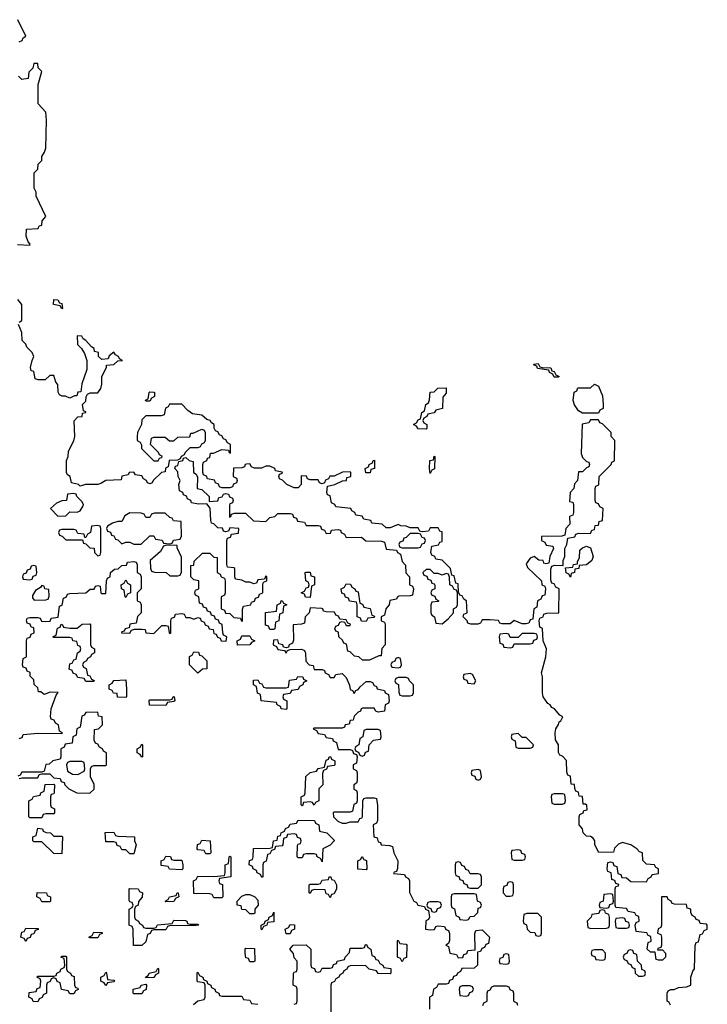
# Model space of a CAD drawing. Header units: inches. Extents: x 2774406 to 2911609, y 892737 to 1000506.
# Tile 46 of 79: x 2822080 to 2825514, y 955734 to 960652. Entities that reach past the tile are written whole.
import ezdxf

# ---------------------------------------------------------------- set-up
doc = ezdxf.new("R2010")
doc.units = ezdxf.units.IN
doc.header["$MEASUREMENT"] = 0
doc.layers.add('C8925', color=7, linetype='Continuous')
doc.layers.add('C8926', color=7, linetype='Continuous')

msp = doc.modelspace()

# ---------------------------------------------------------------- linework, layer by layer
at = {"layer": 'C8925', "color": 6}
for points in [[(2822069.3, 959529.3), (2822130, 959526), (2822132, 959530), (2822122, 959542), (2822112, 959570), (2822114, 959606), (2822171.6, 959608.4), (2822178, 959622), (2822190, 959626), (2822192.7, 959647.3), (2822210.9, 959669.1), (2822162, 959770), (2822162, 959790), (2822152, 959810), (2822152.7, 959887.3), (2822170, 959906), (2822172, 959930), (2822190, 959948), (2822191, 959969), (2822204.7, 959990), (2822207.6, 960000)], [(2822078, 959142), (2822091.3, 959150), (2822091, 959230), (2822070, 959254)], [(2825330.4, 955730.4), (2825323.6, 955743.6), (2825314, 955750), (2825314, 955790), (2825318, 955802), (2825332, 955808), (2825348, 955808), (2825370, 955818), (2825410, 955822), (2825431.3, 955830), (2825431.3, 955870), (2825441, 955899), (2825450.7, 955910.7), (2825452.7, 956027.3), (2825458, 956042), (2825470, 956046), (2825478, 956082), (2825490, 956086), (2825498, 956102), (2825514, 956110), (2825514, 956130), (2825510, 956134), (2825478, 956138), (2825472.7, 956152.7), (2825458, 956158), (2825454, 956170), (2825438, 956178), (2825432, 956192), (2825431.3, 956210), (2825414, 956214), (2825410, 956232), (2825350, 956234), (2825338, 956238), (2825334, 956250), (2825318, 956258), (2825314, 956270), (2825286, 956270), (2825286, 956130), (2825282, 956118), (2825268.4, 956111.6), (2825266, 956090), (2825282, 956082), (2825286, 956070), (2825286, 956030), (2825282, 956018), (2825267.3, 956012.7), (2825266, 956006), (2825290, 956006), (2825306, 955990), (2825306, 955970), (2825290, 955954), (2825270, 955954), (2825258, 955958), (2825254, 955994), (2825230, 955994), (2825214, 956010), (2825218, 956042), (2825234, 956050), (2825232.7, 956072.7), (2825218, 956078), (2825211.6, 956091.6), (2825158, 956098), (2825154, 956130), (2825158, 956142), (2825174, 956150), (2825172.7, 956172.7), (2825158, 956178), (2825151.6, 956191.6), (2825118, 956198), (2825110, 956212), (2825058, 956218), (2825054, 956230), (2825054, 956310), (2825058, 956322), (2825070, 956326), (2825072, 956332), (2825058, 956338), (2825052.7, 956352.7), (2825038, 956358), (2825034, 956390), (2825018, 956398), (2825014, 956410), (2825018, 956442), (2825030, 956446), (2825042, 956442), (2825047.3, 956427.3), (2825062, 956422), (2825067.3, 956387.3), (2825082, 956382), (2825087.3, 956367.3), (2825110, 956366), (2825132.7, 956347.3), (2825210, 956346), (2825218, 956362), (2825234, 956370), (2825238, 956382), (2825270, 956388), (2825270.8, 956410), (2825256.9, 956416.9), (2825250, 956431), (2825210, 956434), (2825192.7, 956452.7), (2825190, 956490.8), (2825175.3, 956495.3), (2825162, 956510), (2825131.3, 956530), (2825090, 956542), (2825070, 956534), (2825050, 956514), (2825046, 956494), (2824972.7, 956492.7), (2824952, 956530), (2824952, 956550), (2824943.6, 956563.6), (2824930, 956572), (2824910, 956574), (2824894, 956590), (2824891.3, 956611.3), (2824874, 956630), (2824874, 956670), (2824878, 956682), (2824894, 956690), (2824898, 956702), (2824914, 956706), (2824912, 956728), (2824906, 956734), (2824894, 956734), (2824890, 956772), (2824874, 956774), (2824870, 956794), (2824858, 956798), (2824851.6, 956811.6), (2824850, 956832), (2824834, 956834), (2824830, 956874), (2824818, 956878), (2824812.7, 956892.7), (2824810, 956952), (2824790, 956974), (2824778, 956978), (2824771.6, 956991.6), (2824770.7, 957030), (2824755.3, 957055.3), (2824753.4, 957090), (2824757.3, 957110), (2824771.1, 957131.1), (2824774.4, 957145.6), (2824782, 957150), (2824792, 957170), (2824778, 957178), (2824750.8, 957210), (2824736.8, 957216.8), (2824730, 957230.6), (2824716.8, 957236.8), (2824694.8, 957270), (2824690.6, 957290), (2824690.4, 957370), (2824686, 957390), (2824706.8, 957470), (2824710.6, 957510), (2824694, 957550), (2824691.6, 957611.6), (2824678, 957618), (2824674, 957650), (2824678, 957662), (2824694, 957670), (2824698, 957682), (2824712.7, 957687.3), (2824772, 957690), (2824774, 957810), (2824758, 957818), (2824750, 957834), (2824738, 957838), (2824732.7, 957852.7), (2824732.7, 957907.3), (2824738, 957922), (2824752.7, 957927.3), (2824794, 957926), (2824794, 957950), (2824802, 957970), (2824802, 958010), (2824812, 958030), (2824818, 958062), (2824851.6, 958068.4), (2824858, 958082), (2824872.7, 958087.3), (2824930, 958086), (2824938, 958102), (2824950, 958106), (2824954, 958126), (2824970, 958128), (2824974, 958146), (2824991.3, 958150), (2824994, 958210), (2824978, 958218), (2824970, 958234), (2824958, 958238), (2824954, 958250), (2824954, 958310), (2824958, 958322), (2824971.6, 958328.4), (2824974, 958370), (2825034, 958430), (2825038, 958442), (2825051.1, 958448.9), (2825052, 958550), (2825034, 958570), (2825034, 958590), (2824990, 958634), (2824978, 958638), (2824970, 958654), (2824930, 958654), (2824922, 958638), (2824888.4, 958631.6), (2824884.7, 958484.7), (2824890, 958466), (2824910, 958446), (2824922, 958442), (2824926, 958430), (2824922, 958418), (2824910, 958414), (2824890, 958394), (2824870, 958394), (2824866, 958350), (2824850, 958334), (2824848, 958310), (2824829.4, 958290.6), (2824826, 958246), (2824842, 958242), (2824846, 958230), (2824846, 958190), (2824842, 958178), (2824826, 958170), (2824827.3, 958132.7), (2824808, 958110), (2824802, 958078), (2824787.3, 958072.7), (2824686, 958070), (2824686, 958050), (2824702, 958042), (2824710, 958028), (2824742, 958022), (2824746, 958010), (2824728, 957970), (2824722, 957938), (2824710, 957934), (2824698, 957938), (2824694, 957950), (2824672.7, 957952.7), (2824650, 957971), (2824630, 957962), (2824610, 957934), (2824616.4, 957916.4), (2824686, 957850), (2824688.4, 957828.4), (2824702, 957822), (2824706, 957810), (2824702, 957778), (2824690, 957774), (2824682, 957758), (2824666, 957750), (2824662, 957718), (2824648, 957710), (2824642, 957658), (2824630, 957654), (2824622, 957638), (2824610, 957634), (2824590, 957634), (2824550, 957651.3), (2824530, 957634), (2824490, 957634), (2824478, 957638), (2824471.6, 957651.6), (2824430, 957654), (2824390, 957654), (2824382, 957638), (2824367.3, 957632.7), (2824332.7, 957632.7), (2824318, 957638), (2824314, 957650), (2824294, 957670), (2824298, 957682), (2824314, 957690), (2824312, 957750), (2824298, 957758), (2824290, 957774), (2824278, 957778), (2824272, 957792), (2824270, 957834), (2824258, 957838), (2824250, 957874), (2824238, 957878), (2824232, 957910), (2824190, 957952), (2824158, 957958), (2824154, 957970), (2824138, 957978), (2824134, 957990), (2824138, 958022), (2824171.6, 958028.4), (2824178, 958042), (2824190, 958046), (2824190, 958094), (2824178, 958098), (2824170, 958114), (2824130, 958114), (2824122, 958098), (2824090, 958094), (2824078, 958098), (2824070, 958114), (2824030, 958114), (2824010, 958122), (2823983.6, 958123.6), (2823970, 958130.8), (2823930, 958114), (2823910, 958114), (2823890, 958132), (2823838, 958138), (2823834, 958150), (2823798, 958158), (2823790, 958172), (2823758, 958178), (2823754, 958190), (2823738, 958198), (2823734, 958210), (2823658, 958218), (2823654, 958230), (2823638, 958238), (2823630, 958274), (2823618, 958278), (2823614, 958290), (2823618, 958322), (2823654, 958330), (2823691.3, 958348.7), (2823712, 958350), (2823714, 958366), (2823734, 958370), (2823734, 958390), (2823730, 958394), (2823692.7, 958392.7), (2823650, 958372), (2823628.4, 958371.6), (2823622, 958358), (2823607.3, 958352.7), (2823602, 958338), (2823590, 958334), (2823578, 958338), (2823570, 958354), (2823530, 958354), (2823518, 958358), (2823511.6, 958371.6), (2823486, 958374), (2823486, 958330), (2823470, 958314), (2823450, 958314), (2823414, 958330), (2823392.7, 958352.7), (2823378, 958358), (2823374, 958370), (2823378, 958382), (2823392.7, 958387.3), (2823391.6, 958391.6), (2823358, 958398), (2823354, 958410), (2823330, 958422), (2823310, 958422), (2823287.3, 958412.7), (2823252.7, 958412.7), (2823238, 958418), (2823230, 958434), (2823212.7, 958432.7), (2823206, 958430), (2823202, 958418), (2823190, 958414), (2823147.3, 958412.7), (2823146, 958370), (2823162, 958362), (2823166, 958350), (2823162, 958338), (2823147.3, 958332.7), (2823142, 958318), (2823130, 958314), (2823090, 958314), (2823078, 958318), (2823072.7, 958332.7), (2823058, 958338), (2823052.7, 958352.7), (2823018, 958358), (2823012.7, 958372.7), (2822998, 958378), (2822994, 958390), (2822994, 958430), (2822998, 958442), (2823014, 958450), (2823018, 958462), (2823030, 958466), (2823032.7, 958487.3), (2823047.3, 958487.3), (2823090, 958506), (2823122, 958502), (2823126, 958490), (2823132.7, 958487.3), (2823132, 958530), (2823118, 958538), (2823110, 958554), (2823098, 958558), (2823090, 958574), (2823078, 958578), (2823070, 958594), (2823058, 958598), (2823051.6, 958611.6), (2823051, 958630), (2823038, 958638), (2823031.3, 958650), (2823015.3, 958655.3), (2822990, 958676), (2822943.6, 958683.6), (2822919.6, 958699.6), (2822890, 958730.8), (2822828.4, 958731.6), (2822822, 958718), (2822808.4, 958711.6), (2822802, 958678), (2822787.3, 958672.7), (2822710, 958674), (2822690, 958654), (2822688, 958630), (2822668, 958590), (2822666, 958570), (2822666, 958550), (2822682, 958542), (2822688, 958528), (2822688.7, 958510), (2822749.1, 958449.1), (2822771.3, 958448.7), (2822778, 958462), (2822790, 958466), (2822791.6, 958471.6), (2822778, 958478), (2822774, 958490), (2822734, 958530), (2822738, 958562), (2822750, 958566), (2822807.3, 958567.3), (2822828.4, 958548.4), (2822850, 958548), (2822870, 958566), (2822930, 958568), (2822934, 958586), (2822946, 958586), (2822990, 958606), (2823002, 958602), (2823006, 958590), (2823006, 958550), (2823002, 958538), (2822988, 958532), (2822982, 958518), (2822970, 958514), (2822930, 958514), (2822906, 958490), (2822902, 958478), (2822886, 958470), (2822882, 958458), (2822867.3, 958452.7), (2822826, 958450), (2822822, 958418), (2822808.4, 958411.6), (2822806, 958394), (2822788.9, 958391.1), (2822746, 958350), (2822742, 958338), (2822730, 958334), (2822718, 958338), (2822714, 958350), (2822698, 958358), (2822690, 958374), (2822658, 958378), (2822650, 958391.3), (2822626, 958390), (2822622, 958378), (2822590, 958372), (2822586, 958354), (2822510, 958350.7), (2822485.2, 958334.8), (2822470, 958330.8), (2822409.2, 958330.8), (2822382, 958322), (2822374, 958330), (2822338, 958338), (2822332, 958370), (2822318, 958378), (2822314, 958390), (2822314, 958450), (2822322, 958470), (2822323.6, 958496.4), (2822350, 958548), (2822356, 958570), (2822351.3, 958648.7), (2822370, 958668), (2822392, 958670), (2822394, 958686), (2822410.7, 958689.3), (2822410, 958694), (2822398, 958698), (2822394, 958730), (2822410, 958746), (2822411.6, 958768.4), (2822418, 958782), (2822432, 958788), (2822470, 958789), (2822484.7, 958810), (2822490.7, 958830.7), (2822491, 958869), (2822514, 958914), (2822514, 958926), (2822550, 958929), (2822570, 958948), (2822594, 958950), (2822578, 958958), (2822574, 958970), (2822558, 958978), (2822550, 958990.7), (2822527.3, 958972.7), (2822522, 958958), (2822490, 958954), (2822474, 958970), (2822474, 958990), (2822454, 958994), (2822452, 959010), (2822438, 959018), (2822411, 959050), (2822397.3, 959057.3), (2822390, 959070.7), (2822367.3, 959072.7), (2822369.2, 959030), (2822389.3, 959009.3), (2822404, 958984), (2822415.3, 958950), (2822414.6, 958905.4), (2822390, 958834), (2822386, 958794), (2822370, 958792), (2822366, 958774), (2822354, 958774), (2822330, 958762), (2822308, 958772), (2822292, 958772), (2822278, 958778), (2822272, 958792), (2822270.8, 958830), (2822261, 958841), (2822250, 958874), (2822230, 958874), (2822207.3, 958852.7), (2822172.7, 958852.7), (2822158, 958858), (2822150, 958894), (2822138, 958898), (2822134, 958914), (2822142, 958950), (2822151.3, 958970), (2822142, 958990), (2822116, 959016), (2822110, 959032), (2822092, 959050), (2822091, 959090), (2822074, 959130)], [(2822078, 957062), (2822092.7, 957067.3), (2822098, 957082), (2822170, 957088), (2822290, 957086), (2822294, 957090), (2822278, 957098), (2822274, 957130), (2822258, 957138), (2822252.7, 957152.7), (2822238, 957158), (2822234, 957170), (2822238, 957210), (2822262, 957278), (2822272, 957292), (2822232.7, 957292.7), (2822202, 957282), (2822186, 957294), (2822174, 957294), (2822170, 957314), (2822152, 957332), (2822150, 957354), (2822132.7, 957372.7), (2822131.6, 957391.6), (2822118, 957398), (2822112.7, 957412.7), (2822098, 957418), (2822094, 957430), (2822098, 957462), (2822114, 957470), (2822114, 957550), (2822118, 957562), (2822132.7, 957567.3), (2822138, 957582), (2822152, 957590), (2822150, 957614), (2822138, 957618), (2822132.7, 957632.7), (2822118, 957638), (2822114, 957650), (2822118, 957662), (2822130, 957666), (2822170, 957666), (2822182, 957662), (2822188.4, 957648.4), (2822210, 957646), (2822232, 957648), (2822238, 957662), (2822272.7, 957667.3), (2822278, 957722), (2822291.6, 957728.4), (2822298, 957762), (2822312, 957768), (2822318, 957782), (2822330, 957786), (2822411.1, 957788.9), (2822432.7, 957807.3), (2822452, 957808), (2822458, 957822), (2822470, 957826), (2822482, 957822), (2822486, 957790), (2822490, 957786), (2822510, 957786), (2822514, 957850), (2822518, 957862), (2822531.6, 957868.4), (2822534, 957890), (2822552.7, 957907.3), (2822571.6, 957908.4), (2822590, 957926), (2822612.7, 957927.3), (2822618, 957942), (2822650, 957946), (2822662, 957942), (2822666, 957930), (2822666, 957890), (2822682, 957882), (2822686, 957870), (2822686, 957810), (2822666, 957790), (2822666, 957750), (2822682, 957742), (2822686, 957730), (2822686, 957690), (2822668.4, 957671.6), (2822662, 957638), (2822630, 957632), (2822626, 957614), (2822606, 957610), (2822602, 957598), (2822590, 957594), (2822588.9, 957588.9), (2822630, 957588), (2822638, 957602), (2822652.7, 957607.3), (2822690, 957608), (2822706, 957606), (2822710, 957588.7), (2822750, 957586), (2822790, 957626), (2822810, 957626), (2822822, 957622), (2822826, 957590), (2822830, 957586), (2822834, 957590), (2822834, 957650), (2822838, 957662), (2822852.7, 957667.3), (2822858, 957682), (2822890, 957686), (2822902, 957682), (2822910, 957666), (2822930, 957666), (2822950, 957658), (2822970, 957666), (2822982, 957662), (2822986, 957650), (2823002, 957642), (2823006, 957630), (2823022, 957622), (2823026, 957610), (2823046, 957606), (2823050, 957586), (2823062, 957582), (2823068, 957568), (2823082, 957562), (2823086, 957550), (2823111.6, 957548.4), (2823114, 957570), (2823098, 957578), (2823094, 957590), (2823091.6, 957631.6), (2823078, 957638), (2823072.7, 957652.7), (2823058, 957658), (2823052.7, 957672.7), (2823038, 957678), (2823032.7, 957692.7), (2823018, 957698), (2823012.7, 957712.7), (2822998, 957718), (2822992.7, 957732.7), (2822978, 957738), (2822974, 957770), (2822958, 957778), (2822954, 957790), (2822958, 957802), (2822974, 957810), (2822974, 957850), (2822950, 957854), (2822934, 957870), (2822934, 957926), (2822950, 957928), (2822952, 957948), (2822992.7, 957987.3), (2823030, 957988), (2823050, 957968), (2823066, 957966), (2823066, 957890), (2823082, 957882), (2823086, 957870), (2823102, 957862), (2823106, 957850), (2823106, 957790), (2823102, 957778), (2823086, 957770), (2823086, 957710), (2823102, 957702), (2823107.3, 957687.3), (2823130, 957686), (2823150, 957666), (2823182, 957662), (2823186, 957650), (2823192.7, 957647.3), (2823192.7, 957707.3), (2823198, 957722), (2823234, 957730), (2823238, 957742), (2823252.7, 957747.3), (2823258, 957762), (2823272.7, 957767.3), (2823278, 957782), (2823294, 957790), (2823294, 957830), (2823298, 957842), (2823314, 957850), (2823314, 957870), (2823310, 957874), (2823302, 957858), (2823270, 957854), (2823262, 957838), (2823250, 957834), (2823230, 957842), (2823210, 957842), (2823190, 957852), (2823158, 957858), (2823154, 957870), (2823154, 957910), (2823150, 957914), (2823118, 957918), (2823114, 957930), (2823114, 958050), (2823118, 958062), (2823132, 958068), (2823138, 958082), (2823172, 958088), (2823174, 958110), (2823130, 958114), (2823122, 958098), (2823110, 958094), (2823098, 958098), (2823092.7, 958112.7), (2823070, 958114), (2823050, 958134), (2823038, 958138), (2823034, 958150), (2823032, 958212), (2823014, 958234), (2822972.7, 958232.7), (2822938, 958238), (2822934, 958250), (2822918, 958258), (2822912.7, 958272.7), (2822898, 958278), (2822894, 958290), (2822878, 958298), (2822874, 958330), (2822882, 958350), (2822872, 958370), (2822870, 958394), (2822854, 958410), (2822858, 958422), (2822870, 958426), (2822874, 958446), (2822894, 958450), (2822898, 958462), (2822910, 958466), (2822926, 958450), (2822946, 958446), (2822948.7, 958390), (2822962, 958382), (2822967.3, 958367.3), (2822966, 958310), (2822990, 958306), (2823026, 958270), (2823026, 958246), (2823070, 958248), (2823074, 958266), (2823091.6, 958268.4), (2823098, 958282), (2823110, 958286), (2823122, 958282), (2823128, 958268), (2823142, 958262), (2823146, 958250), (2823142, 958238), (2823130, 958234), (2823127.3, 958227.3), (2823127.3, 958167.3), (2823134, 958170), (2823138, 958182), (2823152.7, 958187.3), (2823207.3, 958187.3), (2823248.4, 958148.4), (2823310, 958146), (2823330, 958166), (2823354, 958170), (2823370, 958186), (2823430, 958186), (2823442, 958182), (2823447.3, 958167.3), (2823462, 958162), (2823467.3, 958147.3), (2823502, 958142), (2823510, 958126), (2823570, 958126), (2823582, 958122), (2823587.3, 958107.3), (2823602, 958102), (2823610, 958086), (2823632.7, 958087.3), (2823638, 958102), (2823670, 958106), (2823682, 958102), (2823686, 958090), (2823702, 958082), (2823710, 958066), (2823787.3, 958067.3), (2823808.9, 958048.9), (2823887.3, 958047.3), (2823902, 958042), (2823910, 958008), (2823962, 958002), (2823966, 957990), (2823982, 957982), (2823990, 957946), (2824007.3, 957927.3), (2824008.9, 957888.9), (2824026, 957870), (2824026, 957830), (2824042, 957822), (2824046, 957810), (2824042, 957778), (2824030, 957774), (2823972.7, 957772.7), (2823966, 957770), (2823962, 957758), (2823928.9, 957751.1), (2823926, 957730), (2823908, 957710), (2823902, 957678), (2823886, 957670), (2823886, 957650), (2823902, 957642), (2823906, 957630), (2823906, 957530), (2823888.9, 957511.1), (2823886, 957474), (2823874, 957474), (2823827.3, 957452.7), (2823792.7, 957452.7), (2823774, 957470), (2823752.7, 957472.7), (2823730, 957494), (2823718, 957498), (2823712.7, 957532.7), (2823698, 957538), (2823692.7, 957552.7), (2823674, 957570), (2823672.7, 957592.7), (2823658, 957598), (2823654, 957610), (2823658, 957622), (2823672.7, 957627.3), (2823678, 957642), (2823690, 957646), (2823702, 957642), (2823710, 957626), (2823730, 957626), (2823732.7, 957632.7), (2823718, 957638), (2823710, 957654), (2823678, 957658), (2823672.7, 957672.7), (2823658, 957678), (2823652.7, 957692.7), (2823610, 957694), (2823598, 957698), (2823594, 957710), (2823588.4, 957711.6), (2823530, 957714), (2823526, 957690), (2823506, 957670), (2823502, 957638), (2823487.3, 957632.7), (2823446, 957630), (2823447.3, 957552.7), (2823442, 957538), (2823426, 957530), (2823422, 957518), (2823410, 957514), (2823398, 957518), (2823394, 957530), (2823374, 957534), (2823370, 957554), (2823347.3, 957552.7), (2823346, 957530), (2823362, 957522), (2823370, 957506), (2823402, 957502), (2823410, 957488), (2823418, 957502), (2823430, 957506), (2823487.3, 957507.3), (2823502, 957502), (2823507.3, 957487.3), (2823508.4, 957448.4), (2823526, 957430), (2823546, 957426), (2823550, 957406), (2823590, 957406), (2823602, 957402), (2823606, 957390), (2823622, 957382), (2823630, 957366), (2823650, 957366), (2823658, 957382), (2823690, 957386), (2823710, 957366), (2823727.3, 957327.3), (2823730, 957306), (2823742, 957302), (2823750, 957286), (2823758, 957302), (2823770, 957306), (2823779.6, 957320.4), (2823810, 957346), (2823830, 957346), (2823842, 957342), (2823850, 957326), (2823862, 957322), (2823866, 957310), (2823902, 957302), (2823906, 957290), (2823922, 957282), (2823926, 957250), (2823922, 957238), (2823906, 957230), (2823902, 957198), (2823870, 957194), (2823858, 957198), (2823850, 957214), (2823792.7, 957212.7), (2823786, 957210), (2823782, 957198), (2823770, 957194), (2823750, 957174), (2823746, 957154), (2823730, 957152), (2823726, 957134), (2823706, 957130), (2823702, 957118), (2823690, 957114), (2823550, 957114), (2823546, 957110), (2823562, 957102), (2823570, 957086), (2823602, 957082), (2823610, 957066), (2823642, 957062), (2823646, 957050), (2823662, 957042), (2823670, 957006), (2823730, 957006), (2823742, 957002), (2823747.3, 956987.3), (2823762, 956982), (2823766, 956970), (2823762, 956938), (2823746, 956930), (2823746, 956910), (2823762, 956902), (2823766, 956890), (2823766, 956850), (2823762, 956838), (2823748, 956830), (2823748.4, 956808.4), (2823762, 956802), (2823766, 956790), (2823766, 956750), (2823762, 956738), (2823748.4, 956731.6), (2823742, 956698), (2823730, 956694), (2823650, 956694), (2823646, 956690), (2823648, 956670), (2823669.1, 956649.1), (2823690, 956638), (2823710, 956638), (2823730, 956646), (2823770, 956646), (2823778, 956662), (2823790, 956666), (2823792.7, 956672.7), (2823794, 956750), (2823798, 956762), (2823810, 956766), (2823850, 956766), (2823862, 956762), (2823867.3, 956727.3), (2823867.3, 956652.7), (2823862, 956638), (2823846, 956630), (2823848, 956570), (2823866, 956566), (2823870, 956546), (2823882, 956542), (2823886, 956530), (2823927.3, 956527.3), (2823942, 956522), (2823948, 956490), (2823968, 956450), (2823967.3, 956412.7), (2823962, 956398), (2823950, 956394), (2823947.3, 956387.3), (2824002, 956382), (2824006, 956370), (2824022, 956362), (2824026, 956350), (2824027.3, 956292.7), (2824048.4, 956248.4), (2824062, 956242), (2824068.4, 956228.4), (2824102, 956222), (2824106, 956210), (2824122, 956202), (2824126, 956170), (2824122, 956158), (2824108.4, 956151.6), (2824106, 956110), (2824130, 956106), (2824151.6, 956108.4), (2824158, 956122), (2824170, 956126), (2824202, 956122), (2824208, 956108), (2824222, 956102), (2824227.3, 956087.3), (2824227.3, 956052.7), (2824222, 956038), (2824208, 956030), (2824222, 956022), (2824228.9, 955988.9), (2824262, 955982), (2824270, 955966), (2824292.7, 955967.3), (2824298, 955982), (2824312.7, 955987.3), (2824318, 956002), (2824354, 956006), (2824352.7, 956087.3), (2824358, 956102), (2824390, 956106), (2824426, 956070), (2824422, 956038), (2824408, 956032), (2824402, 956018), (2824387.3, 956012.7), (2824382, 955998), (2824366, 955994), (2824366, 955930), (2824350, 955914), (2824287.3, 955912.7), (2824282, 955898), (2824266, 955890), (2824262, 955878), (2824247.3, 955872.7), (2824242, 955858), (2824227.3, 955852.7), (2824222, 955838), (2824210, 955834), (2824170, 955834), (2824162, 955818), (2824146, 955810), (2824142, 955778), (2824126, 955770), (2824126, 955710)], [(2822078, 956862), (2822090, 956866), (2822170, 956866), (2822178, 956882), (2822190, 956886), (2822230, 956886), (2822250, 956866), (2822282, 956862), (2822287.3, 956847.3), (2822302, 956842), (2822306, 956830), (2822326, 956810), (2822366, 956790), (2822431.1, 956788.9), (2822451.6, 956808.4), (2822451.1, 956831.1), (2822434, 956870), (2822434, 956910), (2822438, 956922), (2822450, 956926), (2822510, 956926), (2822514, 956930), (2822514, 956990), (2822498, 956998), (2822494, 957010), (2822478, 957018), (2822470, 957034), (2822458, 957038), (2822452.7, 957052.7), (2822454, 957106), (2822474, 957110), (2822494, 957130), (2822491.3, 957170), (2822474, 957174), (2822470, 957194), (2822410, 957192), (2822402, 957178), (2822390, 957174), (2822382, 957118), (2822366, 957110), (2822362, 957078), (2822346, 957070), (2822342, 957038), (2822307.3, 957032.7), (2822302, 957018), (2822286, 957010), (2822286, 956970), (2822282, 956958), (2822246, 956950), (2822227.3, 956932.7), (2822210, 956932), (2822202, 956898), (2822190, 956894), (2822090, 956894), (2822082, 956878), (2822070, 956874)], [(2823450, 955734), (2823462, 955738), (2823466, 955750), (2823466, 955810), (2823462, 955822), (2823446, 955830), (2823447.3, 955887.3), (2823450, 955894), (2823462, 955898), (2823466, 955910), (2823466, 955950), (2823450, 955966), (2823447.3, 955987.3), (2823428.7, 956010), (2823446, 956030), (2823511.1, 956031.1), (2823534, 956010), (2823534, 955930), (2823538, 955918), (2823552.7, 955912.7), (2823558, 955898), (2823570, 955894), (2823582, 955898), (2823590, 955914), (2823630, 955914), (2823642, 955918), (2823647.3, 955932.7), (2823662, 955938), (2823666, 955950), (2823702, 955958), (2823706, 955970), (2823727.3, 955992.7), (2823730, 956014), (2823790, 956014), (2823802, 956018), (2823807.3, 956032.7), (2823812.7, 956032.7), (2823818, 956018), (2823834, 956010), (2823838, 955978), (2823852, 955972), (2823858, 955958), (2823870, 955954), (2823878, 955938), (2823894, 955930), (2823898, 955918), (2823932.7, 955912.7), (2823934, 955890), (2823930, 955886), (2823870, 955888), (2823862, 955902), (2823826, 955910), (2823807.3, 955927.3), (2823730, 955926), (2823718, 955922), (2823714, 955910), (2823698, 955902), (2823694, 955890), (2823678, 955882), (2823674, 955870), (2823658, 955862), (2823652.7, 955847.3), (2823638, 955842), (2823634, 955830), (2823634, 955690)], [(2822947.3, 955732.7), (2822970, 955752), (2823002, 955758), (2823006, 955770), (2823006, 955830), (2823002, 955842), (2822970, 955846), (2822966, 955850), (2822966, 955890), (2822970, 955894), (2822978, 955878), (2822994, 955870), (2822998, 955858), (2823014, 955850), (2823018, 955838), (2823034, 955830), (2823038, 955818), (2823054, 955810), (2823058, 955798), (2823074, 955790), (2823078, 955778), (2823090, 955774), (2823190, 955774), (2823198, 955758), (2823230, 955754), (2823238, 955738), (2823270, 955734)], [(2824392.7, 955727.3), (2824398, 955742), (2824414, 955750), (2824414, 955790), (2824418, 955802), (2824430, 955806), (2824438, 955822), (2824450, 955826), (2824510, 955826), (2824522, 955822), (2824528, 955808), (2824542, 955802), (2824546, 955790), (2824546, 955750), (2824562, 955742), (2824566, 955730)]]:
    msp.add_lwpolyline(points, dxfattribs=at)
for points in [[(2822290, 959208), (2822282, 959222), (2822249, 959229), (2822250, 959254), (2822270, 959252), (2822278, 959238), (2822290, 959234), (2822294, 959210)], [(2824750, 958866), (2824742, 958882), (2824726, 958890), (2824722, 958902), (2824666, 958910), (2824662, 958922), (2824650, 958926), (2824648.4, 958931.6), (2824670, 958934), (2824678, 958918), (2824690, 958914), (2824732.7, 958912.7), (2824738, 958898), (2824750, 958894), (2824758, 958878), (2824774, 958870), (2824770, 958866)], [(2824110, 958606), (2824070, 958608), (2824062, 958622), (2824046, 958630), (2824062, 958638), (2824070, 958654), (2824082, 958658), (2824088, 958690), (2824102, 958698), (2824108, 958730), (2824122, 958738), (2824127.3, 958752.7), (2824130, 958792), (2824150, 958794), (2824168.4, 958811.6), (2824210, 958814), (2824210, 958786), (2824192.7, 958767.3), (2824192, 958710), (2824158, 958702), (2824150, 958688), (2824118, 958682), (2824114, 958670), (2824098, 958662), (2824094, 958650), (2824098, 958638), (2824114, 958630), (2824114, 958610)], [(2824890, 958686), (2824870, 958698), (2824850, 958728), (2824844, 958750), (2824848.4, 958791.6), (2824862, 958798), (2824867.3, 958812.7), (2824930, 958814), (2824950, 958830.8), (2824970, 958822), (2824990, 958774), (2824994, 958730), (2824994, 958710), (2824978, 958702), (2824970, 958686)], [(2822710, 958746), (2822708.9, 958751.1), (2822722, 958758), (2822726, 958790), (2822730, 958794), (2822750, 958792), (2822754, 958790), (2822754, 958770), (2822738, 958762), (2822730, 958746)], [(2824130, 958386), (2824126, 958410), (2824128.7, 958450), (2824146, 958454), (2824150, 958472), (2824154, 958470), (2824151.1, 958408.9), (2824138, 958402)], [(2823808, 958388), (2823806, 958410), (2823822, 958418), (2823826, 958430), (2823842, 958438), (2823846, 958450), (2823851.3, 958451.3), (2823852, 958410), (2823834, 958406), (2823830, 958388.7)], [(2822350, 958286), (2822318, 958282), (2822314, 958250), (2822290, 958248), (2822263.6, 958236.4), (2822234, 958210), (2822270, 958172), (2822310, 958174), (2822330, 958194), (2822367.3, 958192.7), (2822382, 958198), (2822396.4, 958223.6), (2822398, 958230), (2822390, 958246), (2822366, 958270), (2822362, 958282)], [(2822630, 958188.7), (2822605.4, 958174.6), (2822590, 958146), (2822570, 958146), (2822543.6, 958136.4), (2822518, 958122), (2822514, 958110), (2822518, 958098), (2822532.7, 958092.7), (2822538, 958078), (2822550, 958074), (2822558, 958058), (2822570, 958054), (2822590, 958034), (2822610, 958042), (2822630, 958042), (2822650, 958032), (2822687.3, 958032.7), (2822730, 958074), (2822750, 958074), (2822758, 958058), (2822791.6, 958051.6), (2822798, 958038), (2822830, 958034), (2822842, 958038), (2822848.4, 958051.6), (2822882, 958058), (2822887.3, 958072.7), (2822886, 958146), (2822848.4, 958148.4), (2822842, 958162), (2822830, 958166), (2822807.3, 958187.3), (2822752.7, 958187.3), (2822738, 958182), (2822730, 958166), (2822710, 958166), (2822702, 958182), (2822687.3, 958187.3)], [(2822470, 958126), (2822438, 958122), (2822434, 958090), (2822418, 958082), (2822410, 958066), (2822406, 958066), (2822402, 958082), (2822370, 958086), (2822362, 958102), (2822350, 958106), (2822290, 958106), (2822278, 958102), (2822274, 958090), (2822278, 958078), (2822292.7, 958072.7), (2822310, 958054), (2822394, 958054), (2822398, 958038), (2822410, 958034), (2822430, 958014), (2822452.7, 958012.7), (2822454, 957990), (2822470, 957974), (2822482, 957978), (2822486, 957990), (2822486, 958110), (2822482, 958122)], [(2824070, 958086), (2824030, 958086), (2824010, 958066), (2823998, 958062), (2823992.7, 958047.3), (2823978, 958042), (2823974, 958030), (2823978, 958018), (2823990, 958014), (2824070, 958014), (2824082, 958018), (2824090, 958034), (2824102, 958038), (2824106, 958050), (2824102, 958062), (2824090, 958066), (2824082, 958082)], [(2822812.7, 958027.3), (2822798, 958022), (2822783.6, 957996.4), (2822732, 957950), (2822732.7, 957912.7), (2822738, 957898), (2822752.7, 957892.7), (2822811.1, 957891.1), (2822830, 957874), (2822870, 957874), (2822882, 957878), (2822887.3, 957892.7), (2822888, 957950), (2822887.3, 957967.3), (2822866, 958014), (2822866, 958026)], [(2824830, 957868), (2824822, 957882), (2824808.4, 957888.4), (2824806, 957914), (2824842, 957918), (2824846, 957930), (2824866, 957934), (2824866, 957946), (2824875.3, 957964.7), (2824878, 958002), (2824890, 958014), (2824910, 958022), (2824930, 958014), (2824944.7, 957970), (2824938, 957950), (2824910, 957929.3), (2824874, 957926), (2824872, 957910), (2824852.7, 957907.3), (2824851.3, 957890), (2824834, 957886)], [(2822150, 957926), (2822138, 957922), (2822132.7, 957907.3), (2822118, 957902), (2822112.7, 957887.3), (2822098, 957882), (2822094, 957870), (2822098, 957858), (2822130, 957854), (2822142, 957858), (2822147.3, 957872.7), (2822162, 957878), (2822166, 957890), (2822162, 957922)], [(2823530, 957766), (2823507.3, 957767.3), (2823502, 957782), (2823486, 957790), (2823502, 957798), (2823510, 957814), (2823522, 957818), (2823526, 957830), (2823522, 957842), (2823508.4, 957848.4), (2823506, 957890), (2823510, 957892), (2823530, 957892), (2823534, 957874), (2823552, 957870), (2823552, 957830), (2823538, 957822)], [(2824130, 957906), (2824110, 957906), (2824094, 957890), (2824098, 957878), (2824112.7, 957872.7), (2824118, 957858), (2824132.7, 957852.7), (2824138, 957838), (2824150, 957834), (2824152.7, 957827.3), (2824154, 957810), (2824138, 957802), (2824134, 957790), (2824138, 957778), (2824152.7, 957772.7), (2824158, 957758), (2824174, 957750), (2824170, 957746), (2824138, 957742), (2824134, 957730), (2824134, 957690), (2824138, 957678), (2824152, 957670), (2824158, 957638), (2824190, 957634), (2824220.4, 957659.6), (2824246, 957690), (2824246, 957710), (2824262, 957718), (2824266, 957730), (2824266, 957790), (2824262, 957802), (2824250, 957806), (2824242, 957822), (2824228.4, 957828.4), (2824227.3, 957867.3), (2824222, 957882), (2824210, 957886), (2824190, 957878), (2824170, 957886), (2824150, 957886)], [(2822610, 957766), (2822606, 957770), (2822602, 957802), (2822588.4, 957808.4), (2822586, 957830), (2822602, 957838), (2822610, 957854), (2822618, 957838), (2822634, 957830), (2822634, 957790), (2822618, 957782)], [(2823810, 957646), (2823787.3, 957647.3), (2823782, 957662), (2823766, 957670), (2823766, 957730), (2823762, 957742), (2823727.3, 957747.3), (2823722, 957762), (2823707.3, 957767.3), (2823702, 957782), (2823688.4, 957788.4), (2823686, 957810), (2823702, 957818), (2823710, 957834), (2823732.7, 957832.7), (2823738, 957818), (2823754, 957810), (2823758, 957798), (2823770, 957794), (2823778, 957738), (2823792, 957732), (2823798, 957718), (2823831.1, 957711.1), (2823838, 957678), (2823852.7, 957672.7), (2823850, 957666), (2823818, 957662)], [(2822190, 957826), (2822183.6, 957816.4), (2822159.6, 957800.4), (2822143.6, 957776.4), (2822143.6, 957763.6), (2822152.7, 957752.7), (2822210, 957754), (2822222, 957758), (2822227.3, 957772.7), (2822226, 957806), (2822206, 957810), (2822202, 957822)], [(2823330, 957606), (2823322, 957622), (2823308.4, 957628.4), (2823308.4, 957691.6), (2823362, 957698), (2823366, 957730), (2823382, 957738), (2823386, 957750), (2823391.6, 957751.6), (2823398, 957738), (2823414, 957730), (2823398, 957722), (2823394, 957690), (2823378, 957682), (2823374, 957650), (2823358, 957642), (2823354, 957610), (2823350, 957606)], [(2822410, 957346), (2822402, 957362), (2822370, 957366), (2822362, 957382), (2822347.3, 957387.3), (2822342, 957402), (2822327.3, 957407.3), (2822330, 957434), (2822342, 957438), (2822350, 957454), (2822362, 957458), (2822368, 957490), (2822382, 957498), (2822386, 957510), (2822382, 957522), (2822370, 957526), (2822366, 957546), (2822346, 957550), (2822342, 957562), (2822330, 957566), (2822250, 957566), (2822246, 957570), (2822262, 957578), (2822268, 957612), (2822282, 957618), (2822287.3, 957632.7), (2822294, 957630), (2822298, 957618), (2822330, 957612), (2822367.3, 957612.7), (2822392.7, 957632.7), (2822430, 957634), (2822434, 957630), (2822434, 957530), (2822438, 957518), (2822454, 957510), (2822454, 957490), (2822438, 957482), (2822434, 957470), (2822418, 957462), (2822414, 957450), (2822398, 957442), (2822394, 957430), (2822398, 957418), (2822411.6, 957411.6), (2822418, 957378), (2822430, 957374), (2822438, 957358), (2822452, 957352), (2822450, 957346)], [(2824650, 957586), (2824590, 957586), (2824570, 957566), (2824530, 957566), (2824522, 957582), (2824510, 957586), (2824478, 957582), (2824474, 957570), (2824478, 957538), (2824492.7, 957532.7), (2824498, 957518), (2824530, 957514), (2824542, 957518), (2824550, 957534), (2824630, 957534), (2824642, 957538), (2824647.3, 957552.7), (2824662, 957558), (2824666, 957570), (2824662, 957582)], [(2823168.4, 957528.4), (2823166, 957550), (2823182, 957558), (2823190, 957574), (2823230, 957574), (2823238, 957558), (2823254, 957550), (2823238, 957542), (2823230, 957528.7)], [(2822970, 957388.7), (2822928, 957430), (2822928.4, 957471.6), (2822942, 957478), (2822950, 957494), (2822972.7, 957492.7), (2822978, 957478), (2822990, 957474), (2823014, 957450), (2823014, 957410), (2822992.7, 957407.3)], [(2823970, 957466), (2823958, 957462), (2823952.7, 957447.3), (2823938, 957442), (2823934, 957430), (2823938, 957418), (2823970, 957414), (2823982, 957418), (2823986, 957430), (2823982, 957462)], [(2822610, 957266), (2822568.9, 957268.9), (2822566, 957286), (2822548.4, 957288.4), (2822542, 957302), (2822527.3, 957307.3), (2822526, 957330), (2822542, 957338), (2822550, 957351.3), (2822610, 957354), (2822614, 957310), (2822614, 957270)], [(2823410, 957206), (2823386, 957210), (2823382, 957222), (2823366, 957230), (2823362, 957242), (2823286, 957250), (2823282, 957282), (2823268.4, 957288.4), (2823262, 957322), (2823248, 957330), (2823247.3, 957352.7), (2823270, 957354), (2823278, 957338), (2823290, 957334), (2823298, 957318), (2823310, 957314), (2823410, 957314), (2823422, 957318), (2823427.3, 957352.7), (2823462, 957358), (2823468.4, 957371.6), (2823494, 957370), (2823498, 957358), (2823514, 957350), (2823498, 957342), (2823494, 957330), (2823478, 957322), (2823470, 957306), (2823438, 957302), (2823430, 957286), (2823398, 957282), (2823394, 957270), (2823398, 957258), (2823414, 957250), (2823414, 957210)], [(2824010, 957366), (2823970, 957366), (2823958, 957362), (2823954, 957350), (2823958, 957338), (2823972, 957332), (2823972.7, 957292.7), (2823978, 957278), (2823990, 957274), (2824030, 957274), (2824042, 957278), (2824046, 957290), (2824046, 957330), (2824026, 957350), (2824022, 957362)], [(2824330, 957386), (2824298, 957382), (2824294, 957370), (2824298, 957358), (2824312.7, 957352.7), (2824318, 957338), (2824350, 957334), (2824358, 957350), (2824342, 957382)], [(2822810, 957226), (2822728.4, 957228.4), (2822726, 957250), (2822730, 957254), (2822830, 957254), (2822842, 957258), (2822846, 957270), (2822852, 957272), (2822854, 957250), (2822850, 957246), (2822818, 957242)], [(2823870, 957106), (2823810, 957106), (2823798, 957102), (2823794, 957070), (2823778, 957062), (2823774, 957030), (2823758, 957022), (2823754, 957010), (2823758, 956998), (2823772.7, 956992.7), (2823778, 956978), (2823790, 956974), (2823802, 956978), (2823807.3, 956992.7), (2823822, 956998), (2823826, 957030), (2823847.3, 957052.7), (2823882, 957058), (2823886, 957070), (2823882, 957102)], [(2824570, 957086), (2824538, 957082), (2824534, 957070), (2824538, 957058), (2824554, 957050), (2824558, 957018), (2824570, 957014), (2824630, 957014), (2824642, 957018), (2824646, 957030), (2824610, 957066), (2824590, 957066)], [(2822690, 956968), (2822682, 956982), (2822666, 956990), (2822666, 957010), (2822682, 957018), (2822690, 957034), (2822694, 957030), (2822694, 956970)], [(2822390, 956946), (2822330, 956946), (2822318, 956942), (2822314, 956930), (2822318, 956898), (2822343.6, 956883.6), (2822370, 956882), (2822402, 956898), (2822406, 956910), (2822402, 956942)], [(2823550, 956728), (2823542, 956742), (2823530, 956746), (2823498, 956742), (2823494, 956730), (2823490, 956726), (2823486, 956730), (2823486, 956770), (2823502, 956778), (2823506, 956790), (2823508.4, 956871.6), (2823530, 956892), (2823562, 956898), (2823570, 956912), (2823602, 956918), (2823610, 956954), (2823622, 956958), (2823626, 956970), (2823631.6, 956971.6), (2823638, 956958), (2823654, 956950), (2823654, 956930), (2823650, 956926), (2823618, 956922), (2823612, 956908), (2823598, 956902), (2823592.7, 956887.3), (2823594, 956830), (2823574, 956810), (2823574, 956750), (2823558, 956742)], [(2824370, 956906), (2824338, 956902), (2824334, 956890), (2824338, 956878), (2824352.7, 956872.7), (2824358, 956858), (2824370, 956854), (2824382, 956858), (2824386, 956870), (2824382, 956902)], [(2822130, 956666), (2822126, 956670), (2822126, 956750), (2822142, 956758), (2822148.4, 956771.6), (2822182, 956778), (2822186, 956790), (2822202, 956798), (2822207.3, 956832.7), (2822250, 956834), (2822254, 956830), (2822252.7, 956792.7), (2822250, 956786), (2822238, 956782), (2822234, 956770), (2822234, 956730), (2822238, 956718), (2822254, 956710), (2822254, 956690), (2822250, 956686), (2822210, 956686), (2822198, 956682), (2822190, 956666)], [(2824790, 956786), (2824750, 956786), (2824738, 956782), (2824734, 956770), (2824738, 956738), (2824750, 956734), (2824790, 956734), (2824802, 956738), (2824806, 956750), (2824802, 956782)], [(2823590, 956446), (2823582, 956462), (2823566, 956470), (2823562, 956482), (2823550, 956486), (2823510, 956486), (2823498, 956482), (2823490, 956466), (2823470, 956466), (2823466, 956470), (2823467.3, 956527.3), (2823470, 956534), (2823482, 956538), (2823486, 956550), (2823482, 956562), (2823468, 956568), (2823462, 956582), (2823450, 956586), (2823418, 956582), (2823412, 956568), (2823398, 956562), (2823394, 956530), (2823390, 956526), (2823358, 956522), (2823352, 956508), (2823338, 956502), (2823330, 956486), (2823318, 956482), (2823311.6, 956448.4), (2823298, 956442), (2823294, 956430), (2823294, 956370), (2823290, 956368), (2823282, 956382), (2823266, 956390), (2823262, 956402), (2823246, 956410), (2823242, 956422), (2823226, 956430), (2823228.4, 956451.6), (2823242, 956458), (2823246, 956470), (2823248.4, 956511.6), (2823330, 956514), (2823342, 956518), (2823348, 956550), (2823366, 956554), (2823370, 956574), (2823382, 956578), (2823386, 956590), (2823402, 956598), (2823407.3, 956612.7), (2823422, 956618), (2823430, 956634), (2823462, 956638), (2823470, 956654), (2823551.6, 956651.6), (2823558, 956638), (2823574, 956630), (2823578, 956598), (2823614, 956590), (2823650, 956554), (2823651.3, 956550), (2823630.9, 956529.1), (2823594, 956510)], [(2822250, 956574), (2822290, 956574), (2822294, 956570), (2822290, 956486), (2822250, 956488), (2822190, 956546), (2822150, 956546), (2822146, 956550), (2822146, 956570), (2822162, 956578), (2822170, 956614), (2822194, 956610), (2822198, 956598), (2822212, 956592), (2822234, 956590)], [(2822630, 956486), (2822610, 956506), (2822590, 956506), (2822582, 956522), (2822567.3, 956527.3), (2822562, 956542), (2822550, 956546), (2822510, 956546), (2822507.3, 956592.7), (2822550, 956594), (2822558, 956578), (2822570, 956574), (2822654, 956570), (2822654, 956550), (2822662, 956530), (2822650, 956486)], [(2823010, 956486), (2823002, 956502), (2822970, 956506), (2822966, 956510), (2822967.3, 956532.7), (2822982, 956538), (2822990, 956554), (2823032, 956550), (2823034, 956490), (2823030, 956486)], [(2824570, 956506), (2824538, 956502), (2824534, 956490), (2824538, 956458), (2824550, 956454), (2824590, 956454), (2824602, 956458), (2824606, 956470), (2824602, 956482), (2824587.3, 956487.3), (2824582, 956502)], [(2822850, 956454), (2822890, 956454), (2822894, 956430), (2822894, 956410), (2822890, 956406), (2822828.4, 956408.4), (2822822, 956422), (2822787.3, 956427.3), (2822786, 956450), (2822802, 956458), (2822810, 956474), (2822832.7, 956472.7), (2822838, 956458)], [(2823050, 956266), (2823042, 956282), (2823030, 956286), (2822950, 956288), (2822948, 956350), (2822962, 956358), (2822970, 956374), (2823050, 956372), (2823102, 956378), (2823106, 956390), (2823106, 956430), (2823122, 956438), (2823126, 956470), (2823130, 956474), (2823134, 956470), (2823134, 956370), (2823078, 956362), (2823074, 956350), (2823078, 956338), (2823092, 956332), (2823094, 956270), (2823090, 956266)], [(2823810, 956406), (2823768.4, 956408.4), (2823768, 956450), (2823782, 956458), (2823790, 956472), (2823798, 956458), (2823811.6, 956451.6), (2823814, 956410)], [(2824270, 956446), (2824258, 956442), (2824254, 956430), (2824254, 956390), (2824258, 956378), (2824272.7, 956372.7), (2824278, 956358), (2824292.7, 956352.7), (2824298, 956338), (2824312.7, 956332.7), (2824318, 956318), (2824330, 956314), (2824370, 956314), (2824386, 956330), (2824386, 956370), (2824382, 956382), (2824370, 956386), (2824330, 956386), (2824322, 956402), (2824307.3, 956407.3), (2824302, 956422), (2824287.3, 956427.3), (2824282, 956442)], [(2823630, 956266), (2823622, 956282), (2823610, 956286), (2823606, 956306), (2823552.7, 956307.3), (2823538, 956302), (2823530, 956288), (2823526, 956290), (2823526, 956330), (2823530, 956334), (2823570, 956334), (2823582, 956338), (2823590, 956354), (2823622, 956358), (2823626, 956370), (2823634, 956370), (2823638, 956358), (2823650, 956354), (2823662, 956330), (2823662, 956310), (2823650, 956286), (2823638, 956282)], [(2822710, 956114), (2822750, 956114), (2822762, 956118), (2822768.4, 956131.6), (2822842, 956138), (2822850, 956154), (2822907.3, 956152.7), (2822914, 956150), (2822918, 956138), (2822930, 956134), (2822970, 956134), (2822974, 956130), (2822950, 956126), (2822832.7, 956127.3), (2822818, 956122), (2822810, 956106), (2822750, 956106), (2822738, 956102), (2822732, 956088), (2822718, 956082), (2822710, 956046), (2822690, 956028), (2822648.4, 956028.4), (2822646, 956110), (2822642, 956122), (2822626, 956130), (2822626, 956210), (2822642, 956218), (2822646, 956230), (2822642, 956242), (2822630, 956246), (2822627.3, 956252.7), (2822626, 956310), (2822630, 956312), (2822671.6, 956311.6), (2822678, 956298), (2822694, 956290), (2822691.3, 956268.7), (2822672.7, 956247.3), (2822671.6, 956228.4), (2822658, 956222), (2822654, 956210), (2822654, 956170), (2822658, 956158), (2822674, 956150), (2822678, 956138), (2822694, 956130), (2822698, 956118)], [(2824530, 956346), (2824518, 956342), (2824512.7, 956327.3), (2824498, 956322), (2824494, 956310), (2824494, 956290), (2824510, 956274), (2824530, 956274), (2824542, 956278), (2824546, 956290), (2824546, 956330), (2824542, 956342)], [(2822190, 956246), (2822182, 956262), (2822166, 956270), (2822167.3, 956292.7), (2822214, 956290), (2822218, 956278), (2822234, 956270), (2822234, 956250), (2822230, 956246)], [(2822810, 956246), (2822806, 956250), (2822822, 956258), (2822828.4, 956271.6), (2822862, 956278), (2822866, 956290), (2822871.6, 956291.6), (2822874, 956270), (2822858, 956262), (2822850, 956248)], [(2823230, 956186), (2823210, 956206), (2823190, 956208), (2823186, 956226), (2823166, 956230), (2823166, 956250), (2823190, 956274), (2823210, 956282), (2823230, 956282), (2823254, 956270), (2823270, 956254), (2823271.6, 956228.4), (2823254, 956210), (2823254, 956190), (2823250, 956186)], [(2824350, 956286), (2824250, 956286), (2824238, 956282), (2824234, 956270), (2824234, 956230), (2824238, 956218), (2824251.6, 956211.6), (2824258, 956178), (2824274, 956170), (2824278, 956158), (2824310, 956154), (2824322, 956158), (2824330, 956172), (2824350, 956174), (2824367.3, 956192.7), (2824370, 956214), (2824382, 956218), (2824386, 956230), (2824382, 956242), (2824366, 956250), (2824362, 956282)], [(2825030, 956286), (2824998, 956282), (2824994, 956250), (2824978, 956242), (2824974, 956230), (2824978, 956218), (2825010, 956214), (2825022, 956218), (2825027.3, 956232.7), (2825042, 956238), (2825046, 956250), (2825042, 956282)], [(2824170, 956246), (2824130, 956246), (2824118, 956242), (2824114, 956230), (2824118, 956218), (2824132.7, 956212.7), (2824138, 956198), (2824150, 956194), (2824162, 956198), (2824167.3, 956212.7), (2824182, 956218), (2824186, 956230), (2824182, 956242)], [(2823290, 956106), (2823286, 956110), (2823286, 956130), (2823302, 956138), (2823306, 956150), (2823322, 956158), (2823326, 956170), (2823342, 956178), (2823350, 956194), (2823350, 956146), (2823318, 956142), (2823314, 956130), (2823298, 956122)], [(2824667.3, 956187.3), (2824612.7, 956187.3), (2824598, 956182), (2824594, 956150), (2824598, 956138), (2824611.3, 956131.3), (2824614, 956110), (2824630, 956094), (2824652.7, 956092.7), (2824658, 956078), (2824670, 956074), (2824682, 956078), (2824686, 956090), (2824686, 956170)], [(2824990, 956206), (2824978, 956202), (2824971.6, 956188.4), (2824938, 956182), (2824934, 956170), (2824914, 956150), (2824918, 956118), (2824932.7, 956112.7), (2825010, 956114), (2825022, 956118), (2825026, 956130), (2825026, 956170), (2825022, 956182), (2825006, 956190), (2825002, 956202)], [(2825090, 956166), (2825058, 956162), (2825054, 956150), (2825058, 956118), (2825070, 956114), (2825110, 956114), (2825122, 956118), (2825126, 956130), (2825122, 956142), (2825107.3, 956147.3), (2825102, 956162)], [(2822110, 956048), (2822102, 956062), (2822086, 956070), (2822090, 956094), (2822102, 956098), (2822110, 956114), (2822172.7, 956112.7), (2822172.7, 956107.3), (2822158, 956102), (2822150, 956086), (2822138, 956082), (2822132.7, 956067.3), (2822118, 956062)], [(2823410, 956086), (2823406, 956110), (2823422, 956118), (2823430, 956132), (2823451.6, 956131.6), (2823452, 956110), (2823438, 956102), (2823430, 956086)], [(2822430, 956066), (2822426, 956070), (2822442, 956078), (2822450, 956094), (2822492.7, 956092.7), (2822492.7, 956087.3), (2822478, 956082), (2822470, 956066)], [(2823230, 955946), (2823222, 955962), (2823210, 955966), (2823206, 955990), (2823206, 956010), (2823210, 956014), (2823252.7, 956012.7), (2823254, 955950), (2823250, 955946)], [(2823990, 955946), (2823982, 955962), (2823966, 955970), (2823966, 956050), (2823970, 956054), (2823978, 956038), (2824010, 956034), (2824014, 956030), (2824011.6, 955968.4), (2823998, 955962)], [(2822330, 955786), (2822322, 955802), (2822288, 955808), (2822282, 955842), (2822267.3, 955847.3), (2822262, 955862), (2822250, 955866), (2822238, 955862), (2822232.7, 955847.3), (2822218, 955842), (2822214, 955830), (2822214, 955790), (2822198, 955782), (2822192.7, 955767.3), (2822178, 955762), (2822170, 955746), (2822147.3, 955747.3), (2822142, 955762), (2822126, 955770), (2822127.3, 955792.7), (2822162, 955798), (2822167.3, 955812.7), (2822182, 955818), (2822186, 955850), (2822182, 955862), (2822166, 955870), (2822170, 955874), (2822250, 955874), (2822262, 955878), (2822266, 955890), (2822282, 955898), (2822286, 955910), (2822302, 955918), (2822306, 955930), (2822302, 955962), (2822286, 955970), (2822290, 955974), (2822310, 955974), (2822314, 955970), (2822314, 955910), (2822318, 955898), (2822334, 955890), (2822338, 955878), (2822352.7, 955872.7), (2822354, 955830), (2822358, 955818), (2822370, 955814), (2822371.6, 955808.4), (2822358, 955802), (2822350, 955786)], [(2824510, 955986), (2824498, 955982), (2824492.7, 955967.3), (2824478, 955962), (2824474, 955950), (2824478, 955938), (2824510, 955934), (2824522, 955938), (2824526, 955950), (2824522, 955982)], [(2824990, 956006), (2824950, 956006), (2824938, 956002), (2824934, 955990), (2824938, 955978), (2824952.7, 955972.7), (2824958, 955958), (2824990, 955954), (2825002, 955958), (2825006, 955970), (2825006, 955990)], [(2825130, 956006), (2825118, 956002), (2825112.7, 955987.3), (2825098, 955982), (2825094, 955970), (2825098, 955958), (2825112.7, 955952.7), (2825118, 955938), (2825132.7, 955932.7), (2825138, 955918), (2825152.7, 955912.7), (2825154, 955890), (2825170, 955874), (2825190, 955874), (2825202, 955878), (2825206, 955890), (2825202, 955902), (2825187.3, 955907.3), (2825186, 955930), (2825166, 955950), (2825162, 955982), (2825147.3, 955987.3), (2825142, 956002)], [(2822710, 955866), (2822708, 955870), (2822722, 955878), (2822726, 955890), (2822762, 955898), (2822770, 955914), (2822774, 955910), (2822774, 955890), (2822758, 955882), (2822750, 955868)], [(2822510, 955828), (2822502, 955842), (2822486, 955850), (2822486, 955870), (2822502, 955878), (2822510, 955894), (2822514, 955890), (2822518, 955858), (2822550, 955854), (2822554, 955850), (2822550, 955846), (2822518, 955842)], [(2822650, 955786), (2822646, 955790), (2822646, 955810), (2822682, 955818), (2822686, 955830), (2822710, 955834), (2822714, 955830), (2822711.6, 955808.4), (2822698, 955802), (2822690, 955786)], [(2824330, 955826), (2824290, 955826), (2824278, 955822), (2824274, 955810), (2824278, 955778), (2824310, 955774), (2824322, 955778), (2824327.3, 955792.7), (2824342, 955798), (2824346, 955810), (2824342, 955822)]]:
    msp.add_lwpolyline(points, close=True, dxfattribs=at)
at = {"layer": 'C8926', "color": 6}
for points in [[(2822078, 960542), (2822092.7, 960547.3), (2822098, 960562), (2822111.3, 960570), (2822070, 960652)], [(2822207.6, 960000), (2822210.8, 960010.8), (2822214, 960150), (2822210.6, 960189.4), (2822172, 960232), (2822171.6, 960328.4), (2822190, 960394), (2822172, 960412), (2822170, 960434), (2822150, 960434), (2822146, 960410), (2822126, 960390), (2822122, 960358), (2822090, 960354), (2822074, 960370)]]:
    msp.add_lwpolyline(points, dxfattribs=at)

doc.saveas('drawing.dxf')
